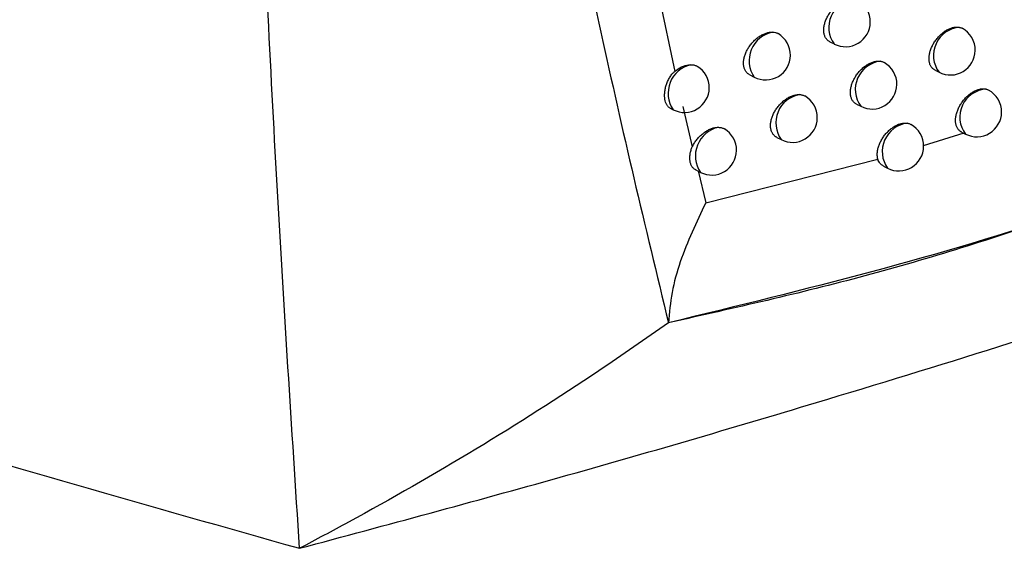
# Model space of a CAD drawing. Header units: millimetres. Extents: x -0.201 to 0.721, y -0.195 to 0.483.
# Tile 88 of 188: x 0.583 to 0.603, y -0.195 to -0.184. Entities that reach past the tile are written whole.
import ezdxf

# ---------------------------------------------------------------- set-up
doc = ezdxf.new("R2010")
doc.units = ezdxf.units.MM

msp = doc.modelspace()

# ---------------------------------------------------------------- linework, layer by layer
at = {"color": 7, "linetype": 'Continuous', "lineweight": 25}
for p, q in [((0.594955, -0.177924), (0.596554, -0.185503)), ((0.599677, -0.184907), (0.599765, -0.184951)), ((0.598063, -0.185572), (0.598155, -0.185619)), ((0.601797, -0.185479), (0.601878, -0.18552)), ((0.59646, -0.186244), (0.59652, -0.186274)), ((0.596717, -0.186211), (0.596907, -0.18702)), ((0.600214, -0.186161), (0.6003, -0.186205)), ((0.598607, -0.18683), (0.598697, -0.186876)), ((0.601563, -0.186997), (0.602386, -0.186742)), ((0.60233, -0.186723), (0.60241, -0.186764)), ((0.597177, -0.188149), (0.600645, -0.187269)), ((0.600772, -0.187417), (0.600839, -0.187452)), ((0.596977, -0.187487), (0.59707, -0.187535)), ((0.597022, -0.187505), (0.597177, -0.188149))]:
    msp.add_line(p, q, dxfattribs=at)
for centre, radius, start, end in [((0.600232, -0.184614), 0.0005764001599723, 98.082278, 215.778486), ((0.599993, -0.184506), 0.0005, 359.210427, 60.654352), ((0.599993, -0.184506), 0.0005000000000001, 242.880555, 359.210427), ((0.602332, -0.185181), 0.0005665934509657, 93.942261, 216.753824), ((0.602106, -0.185075), 0.0005, 359.210427, 61.784521), ((0.598638, -0.185287), 0.0005864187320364, 101.158354, 214.512924), ((0.598383, -0.185174), 0.0005, 359.210427, 59.712558), ((0.598383, -0.185174), 0.0005, 242.880555, 359.210427), ((0.602106, -0.185075), 0.0005, 242.880555, 359.210427), ((0.59701, -0.185944), 0.0005912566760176, 103.068601, 213.998194), ((0.596748, -0.185829), 0.0005, 359.210427, 58.859183), ((0.600765, -0.185867), 0.0005746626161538, 97.323914, 215.954653), ((0.600528, -0.18576), 0.0005000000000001, 359.210427, 60.884966), ((0.596748, -0.185829), 0.0005, 242.880555, 359.210427), ((0.600528, -0.18576), 0.0005000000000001, 242.880555, 359.210427), ((0.60286, -0.186424), 0.0005638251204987, 92.86133, 217.036356), ((0.59917, -0.18654), 0.0005799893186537, 99.774687, 215.424957), ((0.598925, -0.186431), 0.0005, 359.210427, 60.060761), ((0.602638, -0.186319), 0.0005000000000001, 359.210427, 62.065776), ((0.598925, -0.186431), 0.0005, 242.880555, 359.210427), ((0.602638, -0.186319), 0.0005000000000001, 242.880555, 359.210427), ((0.597559, -0.187204), 0.0005898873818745, 102.531162, 214.14475), ((0.597298, -0.18709), 0.0005, 359.210427, 59.130043), ((0.601312, -0.187118), 0.0005787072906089, 97.510487, 215.150121), ((0.601067, -0.187007), 0.0005, 359.210427, 61.196746), ((0.601067, -0.187007), 0.0005000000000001, 242.880555, 359.210427), ((0.597298, -0.18709), 0.0005, 242.880555, 359.210427)]:
    msp.add_arc(centre, radius, start, end, dxfattribs=at)
for points, knots in [([(0.4991863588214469, -0.1491078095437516), (0.5017440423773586, -0.1514631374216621), (0.506872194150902, -0.1561855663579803), (0.5159523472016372, -0.1629370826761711), (0.5243384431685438, -0.1683308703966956), (0.5315798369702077, -0.1724763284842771), (0.537902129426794, -0.1758351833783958), (0.5451740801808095, -0.1793754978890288), (0.5534987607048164, -0.1830428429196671), (0.5622152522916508, -0.186511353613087), (0.5710800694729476, -0.1896789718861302), (0.5800018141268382, -0.1925666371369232), (0.5859940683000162, -0.1942570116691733), (0.5889944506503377, -0.1951033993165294)], [0, 0, 0, 0, 0.1239786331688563, 0.2485769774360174, 0.3738018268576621, 0.4372395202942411, 0.5007907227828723, 0.5850895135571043, 0.6696553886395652, 0.7550420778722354, 0.8407072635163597, 0.9202405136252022, 1, 1, 1, 1]), ([(0.590692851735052, -0.1573932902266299), (0.5907530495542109, -0.1579627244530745), (0.5909493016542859, -0.1598191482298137), (0.5913211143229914, -0.162944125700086), (0.5919313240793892, -0.1675219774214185), (0.5927458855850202, -0.1728171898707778), (0.593820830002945, -0.1788054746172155), (0.5948386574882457, -0.1837387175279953), (0.5957209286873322, -0.1876525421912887), (0.5961915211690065, -0.1895937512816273), (0.5964268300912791, -0.1905644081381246)], [0, 0, 0, 0, 0.049973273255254, 0.1629188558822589, 0.2758835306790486, 0.4567150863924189, 0.6376252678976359, 0.8187720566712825, 0.9093811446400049, 1, 1, 1, 1]), ([(0.5889944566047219, -0.1951034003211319), (0.5888369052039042, -0.1926709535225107), (0.5885217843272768, -0.1878057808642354), (0.588100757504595, -0.1790027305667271), (0.5877789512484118, -0.1692720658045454), (0.5876675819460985, -0.161943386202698), (0.5876163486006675, -0.1585719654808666)], [0, 0, 0, 0, 0.2011493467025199, 0.4023217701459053, 0.7250494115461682, 0.9999999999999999, 0.9999999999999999, 0.9999999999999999, 0.9999999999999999]), ([(0.5996776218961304, -0.1849065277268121), (0.5996709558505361, -0.1849029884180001), (0.5996563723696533, -0.1848952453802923), (0.5996363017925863, -0.1848796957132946), (0.5996169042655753, -0.1848606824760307), (0.5995997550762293, -0.1848386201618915), (0.5995852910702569, -0.18481414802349), (0.5995736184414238, -0.1847876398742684), (0.5995646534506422, -0.1847592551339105), (0.5995583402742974, -0.1847285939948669), (0.5995548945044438, -0.1846963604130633), (0.5995542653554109, -0.1846630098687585), (0.5995563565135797, -0.1846286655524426), (0.599561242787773, -0.1845929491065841), (0.5995688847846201, -0.1845565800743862), (0.5995791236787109, -0.1845200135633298), (0.5995918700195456, -0.1844833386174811), (0.5996072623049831, -0.1844463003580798), (0.5996250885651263, -0.1844095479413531), (0.5996451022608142, -0.1843735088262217), (0.599667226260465, -0.1843382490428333), (0.5996915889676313, -0.1843036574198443), (0.5997178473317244, -0.1842703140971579), (0.5997456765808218, -0.184238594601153), (0.5997750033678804, -0.1842085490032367), (0.5998059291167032, -0.1841801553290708), (0.5998379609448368, -0.1841539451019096), (0.599870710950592, -0.1841302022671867), (0.5999041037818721, -0.1841089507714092), (0.5999382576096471, -0.1840901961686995), (0.5999725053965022, -0.1840743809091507), (0.600006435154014, -0.1840616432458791), (0.6000399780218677, -0.1840519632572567), (0.600073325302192, -0.1840453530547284), (0.6001030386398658, -0.1840423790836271), (0.6001290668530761, -0.1840419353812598), (0.6001438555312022, -0.1840431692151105), (0.6001512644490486, -0.1840437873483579)], [0, 0, 0, 0, 0.0241606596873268, 0.0528569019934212, 0.0817566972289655, 0.1113029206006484, 0.1410743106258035, 0.1693674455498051, 0.1978598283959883, 0.2269823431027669, 0.2563231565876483, 0.2843887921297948, 0.3126493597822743, 0.3415231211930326, 0.3706079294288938, 0.3987215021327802, 0.4270276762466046, 0.4559372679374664, 0.4850535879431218, 0.5134648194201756, 0.5420692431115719, 0.5712783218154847, 0.6006944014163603, 0.6295205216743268, 0.6585430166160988, 0.6881815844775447, 0.7180317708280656, 0.7472064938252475, 0.7765819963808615, 0.8065903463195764, 0.836817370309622, 0.8661175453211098, 0.8956221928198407, 0.9257744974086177, 0.9561519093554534, 0.9780327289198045, 1, 1, 1, 1]), ([(0.6017968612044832, -0.1854784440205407), (0.601790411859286, -0.1854750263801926), (0.6017761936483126, -0.1854674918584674), (0.601756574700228, -0.1854522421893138), (0.6017375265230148, -0.1854334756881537), (0.6017206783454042, -0.1854116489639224), (0.601706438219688, -0.1853873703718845), (0.6016949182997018, -0.1853610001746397), (0.6016860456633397, -0.1853326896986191), (0.601679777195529, -0.185302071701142), (0.6016763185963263, -0.1852697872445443), (0.6016756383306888, -0.1852362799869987), (0.6016776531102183, -0.1852017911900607), (0.6016824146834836, -0.1851659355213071), (0.6016898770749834, -0.185129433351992), (0.6017033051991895, -0.1850802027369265), (0.6017218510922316, -0.185030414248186), (0.6017451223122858, -0.1849812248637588), (0.6017648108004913, -0.1849448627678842), (0.6017865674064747, -0.1849092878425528), (0.6018105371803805, -0.1848743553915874), (0.6018363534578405, -0.1848406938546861), (0.6018636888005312, -0.1848086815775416), (0.6018924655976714, -0.1847783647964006), (0.6019228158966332, -0.184749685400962), (0.6019542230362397, -0.1847232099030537), (0.6019863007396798, -0.1846992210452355), (0.6020189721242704, -0.1846777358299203), (0.6020523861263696, -0.1846587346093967), (0.6020858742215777, -0.1846426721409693), (0.6021190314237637, -0.184629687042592), (0.6021517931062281, -0.1846197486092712), (0.6021843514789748, -0.1846128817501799), (0.6022125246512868, -0.1846096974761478), (0.6022429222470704, -0.18460889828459), (0.6022687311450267, -0.1846108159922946), (0.6022869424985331, -0.1846147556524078), (0.602293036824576, -0.1846160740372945)], [0, 0, 0, 0, 0.0230275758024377, 0.0507665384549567, 0.0787012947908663, 0.1072568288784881, 0.1360281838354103, 0.1634675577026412, 0.1910995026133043, 0.2193400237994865, 0.2477912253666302, 0.2751632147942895, 0.302726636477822, 0.330585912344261, 0.3588498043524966, 0.3861652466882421, 0.4417115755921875, 0.4700054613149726, 0.4975495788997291, 0.5252818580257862, 0.5536040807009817, 0.5821287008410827, 0.6099844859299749, 0.638030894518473, 0.6666761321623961, 0.6955273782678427, 0.7236381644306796, 0.7519428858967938, 0.7808590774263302, 0.8099866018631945, 0.8381816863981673, 0.8665733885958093, 0.895587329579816, 0.9248172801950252, 0.943514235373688, 0.9810973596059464, 0.9999999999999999, 0.9999999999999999, 0.9999999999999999, 0.9999999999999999]), ([(0.602293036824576, -0.1846160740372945), (0.6023015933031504, -0.1846185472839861), (0.6023187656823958, -0.1846235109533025), (0.6023351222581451, -0.1846302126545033), (0.6023425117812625, -0.1846348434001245), (0.6023425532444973, -0.1846348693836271)], [0, 0, 0, 0, 0.4968631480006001, 0.9971768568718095, 0.9999999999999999, 0.9999999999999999, 0.9999999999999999, 0.9999999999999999]), ([(0.6125322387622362, -0.1848249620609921), (0.6122355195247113, -0.1849799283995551), (0.6107514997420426, -0.1857549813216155), (0.6080151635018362, -0.1870217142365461), (0.6042561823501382, -0.1884640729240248), (0.6003975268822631, -0.189673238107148), (0.5977516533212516, -0.190267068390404), (0.596426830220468, -0.1905644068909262)], [0, 0, 0, 0, 0.0586804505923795, 0.293486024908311, 0.5282887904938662, 0.7638080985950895, 0.9999999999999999, 0.9999999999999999, 0.9999999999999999, 0.9999999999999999]), ([(0.6125323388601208, -0.1848252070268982), (0.6125139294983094, -0.184834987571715), (0.6112134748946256, -0.1855258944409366), (0.6085880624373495, -0.1867846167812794), (0.6033029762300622, -0.1888937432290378), (0.5991611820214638, -0.1899000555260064), (0.5964268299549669, -0.1905644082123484)], [0, 0, 0, 0, 0.0036507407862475, 0.2578917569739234, 0.5100709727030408, 1, 1, 1, 1]), ([(0.5980631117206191, -0.185572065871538), (0.5980562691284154, -0.1855684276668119), (0.5980413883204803, -0.1855605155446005), (0.5980209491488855, -0.1855447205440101), (0.5980012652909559, -0.1855255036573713), (0.5979838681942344, -0.185503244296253), (0.5979692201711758, -0.1854786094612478), (0.5979574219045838, -0.1854519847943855), (0.5979483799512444, -0.1854235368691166), (0.5979420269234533, -0.1853928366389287), (0.5979385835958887, -0.1853606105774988), (0.5979379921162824, -0.1853273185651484), (0.5979401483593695, -0.1852930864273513), (0.597945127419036, -0.1852575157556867), (0.5979528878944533, -0.1852213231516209), (0.5979632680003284, -0.1851849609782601), (0.5979761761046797, -0.1851485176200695), (0.5979917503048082, -0.1851117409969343), (0.5980097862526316, -0.1850752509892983), (0.5980300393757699, -0.1850394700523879), (0.5980524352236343, -0.1850044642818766), (0.5980770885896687, -0.1849701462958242), (0.5981036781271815, -0.1849370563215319), (0.5981318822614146, -0.1849055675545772), (0.5981616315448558, -0.1848757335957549), (0.5981929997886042, -0.1848475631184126), (0.5982255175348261, -0.1848215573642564), (0.5982587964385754, -0.1847980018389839), (0.5982927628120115, -0.1847769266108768), (0.5983275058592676, -0.1847583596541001), (0.5983623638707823, -0.1847427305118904), (0.5983969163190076, -0.1847301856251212), (0.5984311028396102, -0.1847206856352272), (0.5984650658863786, -0.184714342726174), (0.5984964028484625, -0.1847112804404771), (0.5985158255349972, -0.1847116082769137), (0.5985245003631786, -0.1847117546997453)], [0, 0, 0, 0, 0.0249245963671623, 0.0542043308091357, 0.0836926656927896, 0.113844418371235, 0.1442276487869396, 0.1730120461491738, 0.2019997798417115, 0.2316310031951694, 0.261485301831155, 0.2899865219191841, 0.318685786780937, 0.3480078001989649, 0.3775440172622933, 0.4060961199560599, 0.4348433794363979, 0.4642013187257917, 0.4937681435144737, 0.5226762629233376, 0.5517801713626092, 0.5814959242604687, 0.6114207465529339, 0.6408337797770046, 0.6704463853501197, 0.7006843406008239, 0.7311368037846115, 0.7609828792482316, 0.7910338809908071, 0.821730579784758, 0.8526503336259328, 0.8826620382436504, 0.9128832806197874, 0.9437686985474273, 0.9748852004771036, 1, 1, 1, 1]), ([(0.5985245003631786, -0.1847117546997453), (0.5985438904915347, -0.184713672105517), (0.5985732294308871, -0.1847165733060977), (0.5986081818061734, -0.1847290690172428), (0.5986260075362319, -0.1847368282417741), (0.5986342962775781, -0.1847423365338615), (0.5986349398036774, -0.1847427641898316)], [0, 0, 0, 0, 0.4822873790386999, 0.7297424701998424, 0.9790175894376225, 0.9999999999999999, 0.9999999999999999, 0.9999999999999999, 0.9999999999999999]), ([(0.596553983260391, -0.1855032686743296), (0.5965652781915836, -0.1854942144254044), (0.5966204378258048, -0.1854499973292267), (0.5967278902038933, -0.1853905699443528), (0.5968256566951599, -0.1853684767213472), (0.5968726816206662, -0.1853678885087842), (0.5968762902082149, -0.1853678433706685)], [0, 0, 0, 0, 0.1096385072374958, 0.5354277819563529, 0.9643497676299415, 0.9999999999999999, 0.9999999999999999, 0.9999999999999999, 0.9999999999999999]), ([(0.5968762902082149, -0.1853678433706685), (0.5968863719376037, -0.1853681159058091), (0.5969066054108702, -0.1853686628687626), (0.5969356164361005, -0.1853733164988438), (0.5969634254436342, -0.1853809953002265), (0.5969871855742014, -0.1853904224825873), (0.5970007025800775, -0.1853984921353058), (0.5970062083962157, -0.185401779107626)], [0, 0, 0, 0, 0.2090084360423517, 0.4194683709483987, 0.6345059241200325, 0.851125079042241, 0.9999999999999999, 0.9999999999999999, 0.9999999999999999, 0.9999999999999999]), ([(0.6002141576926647, -0.1861602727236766), (0.6002075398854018, -0.1861567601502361), (0.6001930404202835, -0.1861490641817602), (0.600173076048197, -0.1861335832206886), (0.6001537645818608, -0.1861146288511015), (0.6001366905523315, -0.1860926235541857), (0.6001222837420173, -0.1860681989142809), (0.6001106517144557, -0.1860417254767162), (0.6001017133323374, -0.1860133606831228), (0.6000954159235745, -0.1859827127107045), (0.6000919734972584, -0.1859504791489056), (0.6000913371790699, -0.1859171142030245), (0.6000934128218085, -0.1858827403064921), (0.6000982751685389, -0.1858469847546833), (0.6001058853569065, -0.1858105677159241), (0.6001160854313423, -0.1857739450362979), (0.6001287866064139, -0.1857372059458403), (0.6001441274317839, -0.1857000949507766), (0.600161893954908, -0.1856632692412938), (0.6001818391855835, -0.1856271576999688), (0.6002038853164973, -0.1855918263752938), (0.600228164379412, -0.1855571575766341), (0.6002543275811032, -0.1855237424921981), (0.6002820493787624, -0.1854919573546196), (0.6003112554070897, -0.1854618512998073), (0.6003420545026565, -0.185433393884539), (0.6003739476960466, -0.1854071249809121), (0.6004065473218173, -0.1853833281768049), (0.6004397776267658, -0.1853620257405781), (0.6004737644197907, -0.1853432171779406), (0.600507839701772, -0.1853273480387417), (0.600541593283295, -0.1853145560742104), (0.6005749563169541, -0.1853048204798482), (0.6006081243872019, -0.1852981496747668), (0.6006387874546, -0.1852950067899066), (0.6006668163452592, -0.1852946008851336), (0.6006834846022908, -0.1852963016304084), (0.6006918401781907, -0.1852971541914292)], [0, 0, 0, 0, 0.0239409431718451, 0.0524540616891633, 0.0811691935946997, 0.1105256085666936, 0.1401052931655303, 0.1682403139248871, 0.1965732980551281, 0.2255322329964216, 0.2547079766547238, 0.2826309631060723, 0.3107478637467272, 0.3394748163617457, 0.3684117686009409, 0.3963821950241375, 0.424544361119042, 0.4533074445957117, 0.4822764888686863, 0.510528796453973, 0.5389734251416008, 0.5680202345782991, 0.597273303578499, 0.6259161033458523, 0.6547542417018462, 0.684205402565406, 0.7138672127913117, 0.7428359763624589, 0.7720042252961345, 0.8018012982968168, 0.8318156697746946, 0.8608993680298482, 0.890186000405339, 0.9201152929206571, 0.9502678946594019, 0.9750699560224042, 1, 1, 1, 1]), ([(0.6006918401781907, -0.1852971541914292), (0.6007010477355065, -0.1852986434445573), (0.6007195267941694, -0.1853016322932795), (0.6007453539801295, -0.185310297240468), (0.6007626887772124, -0.1853173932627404), (0.6007707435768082, -0.1853225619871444), (0.6007712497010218, -0.1853228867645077)], [0, 0, 0, 0, 0.3220847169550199, 0.6464062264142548, 0.9777818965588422, 1, 1, 1, 1]), ([(0.5964604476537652, -0.1862437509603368), (0.5964593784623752, -0.1862432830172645), (0.5964512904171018, -0.186239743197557), (0.5964376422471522, -0.1862301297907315), (0.5964198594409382, -0.1862148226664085), (0.5964040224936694, -0.1861962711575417), (0.5963899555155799, -0.1861749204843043), (0.5963776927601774, -0.1861505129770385), (0.5963641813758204, -0.1861147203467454), (0.5963547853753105, -0.1860740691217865), (0.5963497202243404, -0.1860295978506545), (0.5963481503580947, -0.1859943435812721), (0.596348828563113, -0.1859578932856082), (0.5963517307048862, -0.1859203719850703), (0.5963569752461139, -0.185881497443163), (0.5963645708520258, -0.1858420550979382), (0.5963744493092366, -0.1858025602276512), (0.5963866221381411, -0.1857631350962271), (0.5964013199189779, -0.1857235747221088), (0.5964239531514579, -0.185672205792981), (0.5964512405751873, -0.1856229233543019), (0.5964832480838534, -0.1855773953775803), (0.596513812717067, -0.1855398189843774), (0.5965390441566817, -0.1855168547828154), (0.596553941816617, -0.1855032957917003)], [0, 0, 0, 0, 0.0063932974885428, 0.0483629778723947, 0.0909274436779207, 0.1325780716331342, 0.174518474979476, 0.217373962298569, 0.2605461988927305, 0.343920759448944, 0.3866994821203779, 0.4297923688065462, 0.4713773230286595, 0.5132494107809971, 0.5560254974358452, 0.5991136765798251, 0.6408400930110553, 0.6828575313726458, 0.7257987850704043, 0.7690635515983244, 0.8524568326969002, 0.8948360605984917, 0.9379069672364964, 1, 1, 1, 1]), ([(0.6023300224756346, -0.1867228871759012), (0.6023295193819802, -0.1867226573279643), (0.6023228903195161, -0.1867196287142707), (0.6023093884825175, -0.1867111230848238), (0.6022900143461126, -0.1866967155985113), (0.6022711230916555, -0.1866778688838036), (0.6022543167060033, -0.1866561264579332), (0.6022401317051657, -0.1866318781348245), (0.6022286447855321, -0.1866055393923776), (0.6022197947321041, -0.1865772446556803), (0.6022135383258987, -0.1865466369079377), (0.6022100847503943, -0.1865143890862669), (0.6022093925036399, -0.1864809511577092), (0.6022113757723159, -0.1864464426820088), (0.6022161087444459, -0.1864105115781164), (0.6022235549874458, -0.1863738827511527), (0.6022335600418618, -0.1863370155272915), (0.6022460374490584, -0.1863000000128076), (0.60226112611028, -0.1862625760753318), (0.6022786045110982, -0.1862254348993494), (0.6022982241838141, -0.1861890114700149), (0.6023199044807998, -0.1861533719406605), (0.6023437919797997, -0.1861183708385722), (0.6023695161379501, -0.1860846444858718), (0.6023967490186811, -0.1860525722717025), (0.602425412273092, -0.18602219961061), (0.602455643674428, -0.1859934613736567), (0.6024869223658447, -0.1859669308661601), (0.6025188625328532, -0.1859428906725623), (0.602551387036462, -0.1859213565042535), (0.6025846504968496, -0.1859023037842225), (0.6026179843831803, -0.1858861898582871), (0.6026509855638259, -0.1858731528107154), (0.6026835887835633, -0.1858631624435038), (0.6027159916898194, -0.1858562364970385), (0.6027447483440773, -0.185852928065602), (0.6027697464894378, -0.1858522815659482), (0.6027911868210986, -0.1858534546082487), (0.6028120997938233, -0.1858562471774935), (0.6028253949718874, -0.1858595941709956), (0.6028320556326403, -0.185861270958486)], [0, 0, 0, 0, 0.0017283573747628, 0.0227738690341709, 0.0502789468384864, 0.0779779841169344, 0.1062917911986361, 0.1348192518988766, 0.1620444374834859, 0.1894605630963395, 0.2174800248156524, 0.245708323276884, 0.2727793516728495, 0.3000383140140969, 0.3278887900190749, 0.3559430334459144, 0.3830551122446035, 0.4103535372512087, 0.4382367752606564, 0.4663208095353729, 0.4936483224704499, 0.5211626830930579, 0.5492630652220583, 0.5775645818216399, 0.605184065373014, 0.6329927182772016, 0.6613957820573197, 0.6900033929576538, 0.7178603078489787, 0.7459094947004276, 0.774564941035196, 0.8034299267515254, 0.8313637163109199, 0.8594922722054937, 0.8882371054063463, 0.9171958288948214, 0.9376978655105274, 0.9582776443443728, 0.9790978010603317, 0.9999999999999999, 0.9999999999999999, 0.9999999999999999, 0.9999999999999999]), ([(0.6028320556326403, -0.185861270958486), (0.6028405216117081, -0.1858638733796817), (0.60285460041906, -0.185868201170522), (0.6028672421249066, -0.1858749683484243), (0.6028722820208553, -0.1858776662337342)], [0, 0, 0, 0, 0.601327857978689, 1, 1, 1, 1]), ([(0.5986071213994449, -0.1868296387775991), (0.5986003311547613, -0.1868260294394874), (0.5985855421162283, -0.1868181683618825), (0.5985652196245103, -0.1868024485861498), (0.5985456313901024, -0.186783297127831), (0.5985283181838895, -0.1867611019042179), (0.5985137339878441, -0.1867365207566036), (0.5985019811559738, -0.1867099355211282), (0.5984929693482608, -0.1866815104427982), (0.5984866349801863, -0.1866508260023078), (0.5984831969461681, -0.1866186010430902), (0.5984825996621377, -0.1865852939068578), (0.5984847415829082, -0.1865510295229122), (0.5984896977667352, -0.1865154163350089), (0.5984974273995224, -0.186479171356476), (0.5985077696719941, -0.1864427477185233), (0.5985206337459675, -0.1864062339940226), (0.598536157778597, -0.1863693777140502), (0.5985541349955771, -0.1863328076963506), (0.598574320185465, -0.1862969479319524), (0.5985966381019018, -0.1862618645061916), (0.5986212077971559, -0.1862274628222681), (0.5986477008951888, -0.1861942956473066), (0.5986757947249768, -0.1861627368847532), (0.598705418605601, -0.1861328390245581), (0.5987366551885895, -0.1861046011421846), (0.5987690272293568, -0.186078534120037), (0.5988021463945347, -0.1860549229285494), (0.5988359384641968, -0.186033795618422), (0.5988705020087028, -0.1860151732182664), (0.5989051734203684, -0.1859994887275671), (0.5989395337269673, -0.1859868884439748), (0.5989735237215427, -0.1859773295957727), (0.5990072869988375, -0.1859709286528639), (0.5990402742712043, -0.1859676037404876), (0.599061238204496, -0.1859681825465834), (0.5990715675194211, -0.1859684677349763)], [0, 0, 0, 0, 0.0247227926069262, 0.0538458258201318, 0.0831760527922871, 0.1131649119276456, 0.143383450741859, 0.1720407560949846, 0.2009002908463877, 0.230399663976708, 0.2601207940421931, 0.2885135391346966, 0.3171035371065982, 0.346313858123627, 0.3757375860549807, 0.4041813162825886, 0.43281959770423, 0.4620668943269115, 0.4915226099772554, 0.5203046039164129, 0.5492817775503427, 0.5788691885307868, 0.6086652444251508, 0.6379238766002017, 0.6673812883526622, 0.6974618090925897, 0.7277561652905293, 0.7574208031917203, 0.7872892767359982, 0.8178000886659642, 0.8485328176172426, 0.8783496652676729, 0.9083746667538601, 0.9390593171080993, 0.9699734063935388, 1, 1, 1, 1]), ([(0.5990715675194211, -0.1859684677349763), (0.5990812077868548, -0.1859693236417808), (0.5991005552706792, -0.1859710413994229), (0.5991280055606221, -0.1859775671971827), (0.5991531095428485, -0.185986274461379), (0.5991680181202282, -0.185994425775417), (0.5991749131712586, -0.1859981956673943)], [0, 0, 0, 0, 0.2550345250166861, 0.5118401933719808, 0.7742315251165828, 1, 1, 1, 1]), ([(0.5969070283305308, -0.1870195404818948), (0.5969119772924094, -0.1870095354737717), (0.5969228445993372, -0.18698756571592), (0.5969421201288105, -0.1869541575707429), (0.5969646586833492, -0.1869193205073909), (0.5969895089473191, -0.1868851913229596), (0.5970163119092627, -0.1868522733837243), (0.5970447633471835, -0.186820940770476), (0.5970747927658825, -0.1867912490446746), (0.59710645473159, -0.1867632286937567), (0.5971392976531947, -0.18673735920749), (0.5971729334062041, -0.1867139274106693), (0.597207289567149, -0.1866929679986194), (0.5972424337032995, -0.186674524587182), (0.5972777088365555, -0.1866590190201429), (0.5973126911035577, -0.1866465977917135), (0.5973473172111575, -0.1866372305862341), (0.5973817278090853, -0.1866310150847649), (0.5974095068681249, -0.1866284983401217), (0.5974255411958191, -0.1866284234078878), (0.5974305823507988, -0.1866283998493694)], [0, 0, 0, 0, 0.0464040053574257, 0.1018974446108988, 0.1577656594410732, 0.2148037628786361, 0.272241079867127, 0.3288180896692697, 0.3857778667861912, 0.4439359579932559, 0.5025046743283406, 0.5600237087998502, 0.6179369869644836, 0.6770921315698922, 0.7366761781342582, 0.7945696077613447, 0.8528673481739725, 0.9124472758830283, 0.9724736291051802, 1, 1, 1, 1]), ([(0.5974305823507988, -0.1866283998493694), (0.597440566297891, -0.1866287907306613), (0.5974606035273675, -0.1866295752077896), (0.5974892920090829, -0.1866345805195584), (0.5975167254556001, -0.1866426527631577), (0.597538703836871, -0.1866516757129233), (0.5975506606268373, -0.1866590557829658), (0.5975547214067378, -0.1866615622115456)], [0, 0, 0, 0, 0.2171451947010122, 0.4357983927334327, 0.6592074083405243, 0.8842595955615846, 1, 1, 1, 1]), ([(0.6006448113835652, -0.1872686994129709), (0.6006420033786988, -0.1872574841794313), (0.6006363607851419, -0.1872349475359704), (0.6006326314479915, -0.1871999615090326), (0.6006319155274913, -0.1871651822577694), (0.6006339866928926, -0.1871307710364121), (0.6006388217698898, -0.1870949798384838), (0.6006464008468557, -0.1870585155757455), (0.6006565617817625, -0.1870218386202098), (0.6006692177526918, -0.1869850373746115), (0.6006845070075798, -0.1869478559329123), (0.6007022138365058, -0.1869109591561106), (0.6007220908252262, -0.186874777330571), (0.6007440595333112, -0.1868393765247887), (0.6007682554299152, -0.1868046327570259), (0.6007943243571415, -0.1867711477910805), (0.6008219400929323, -0.1867392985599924), (0.6008510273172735, -0.1867091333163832), (0.6008817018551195, -0.1866806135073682), (0.6009134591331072, -0.186654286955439), (0.6009459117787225, -0.1866304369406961), (0.6009789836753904, -0.1866090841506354), (0.6010128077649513, -0.1865902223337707), (0.6010467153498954, -0.1865742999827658), (0.6010802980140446, -0.1865614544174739), (0.6011134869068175, -0.1865516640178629), (0.6011464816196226, -0.1865449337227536), (0.6011781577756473, -0.1865416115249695), (0.6012083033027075, -0.186541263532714), (0.6012269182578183, -0.1865435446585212), (0.6012362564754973, -0.1865446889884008)], [0, 0, 0, 0, 0.0398224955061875, 0.0800219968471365, 0.1142231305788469, 0.1486617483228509, 0.1838475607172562, 0.2192906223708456, 0.2535493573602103, 0.2880430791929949, 0.3232734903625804, 0.3587565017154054, 0.3933437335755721, 0.4281666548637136, 0.4637278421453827, 0.4995420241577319, 0.5345815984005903, 0.5698603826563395, 0.6058900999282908, 0.6421779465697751, 0.67759269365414, 0.7132514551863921, 0.7496794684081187, 0.7863733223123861, 0.8219176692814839, 0.8577099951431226, 0.8942874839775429, 0.9311377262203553, 0.9654551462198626, 1, 1, 1, 1]), ([(0.6012362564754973, -0.1865446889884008), (0.6012452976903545, -0.1865464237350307), (0.6012634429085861, -0.1865499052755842), (0.6012872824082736, -0.1865580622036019), (0.6013013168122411, -0.1865654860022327), (0.6013075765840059, -0.1865687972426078)], [0, 0, 0, 0, 0.3549006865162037, 0.7122660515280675, 0.9999999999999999, 0.9999999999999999, 0.9999999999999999, 0.9999999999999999]), ([(0.5969767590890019, -0.1874871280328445), (0.5969754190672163, -0.1874865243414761), (0.596965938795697, -0.1874822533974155), (0.5969504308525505, -0.1874716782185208), (0.5969306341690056, -0.1874553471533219), (0.5969133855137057, -0.1874362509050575), (0.5968983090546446, -0.1874147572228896), (0.5968853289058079, -0.1873905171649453), (0.5968746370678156, -0.1873638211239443), (0.5968663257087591, -0.1873349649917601), (0.5968603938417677, -0.1873040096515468), (0.5968569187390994, -0.1872708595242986), (0.5968560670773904, -0.1872361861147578), (0.5968578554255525, -0.1872004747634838), (0.5968622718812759, -0.1871638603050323), (0.5968696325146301, -0.1871261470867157), (0.5968823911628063, -0.1870775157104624), (0.5968973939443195, -0.1870422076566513), (0.5969070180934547, -0.1870195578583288)], [0, 0, 0, 0, 0.0102890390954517, 0.072792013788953, 0.1357535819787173, 0.1964217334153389, 0.2574987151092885, 0.3198577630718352, 0.3826581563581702, 0.4443555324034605, 0.5064799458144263, 0.5699523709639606, 0.6338914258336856, 0.6956320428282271, 0.7578062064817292, 0.8213617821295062, 0.8854051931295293, 1, 1, 1, 1]), ([(0.6007720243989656, -0.1874172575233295), (0.6007710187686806, -0.1874168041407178), (0.6007605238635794, -0.1874120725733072), (0.6007419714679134, -0.1873999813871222), (0.6007168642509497, -0.1873808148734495), (0.6006957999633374, -0.1873597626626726), (0.6006731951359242, -0.18733145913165), (0.6006556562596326, -0.1873015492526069), (0.6006475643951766, -0.1872770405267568), (0.600644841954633, -0.1872687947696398)], [0, 0, 0, 0, 0.0164196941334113, 0.1713583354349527, 0.3296830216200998, 0.4892188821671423, 0.615438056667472, 0.8706173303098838, 1, 1, 1, 1]), ([(0.5889944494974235, -0.1951034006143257), (0.590750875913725, -0.1946315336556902), (0.5942648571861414, -0.1936874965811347), (0.6001852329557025, -0.1919557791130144), (0.6067018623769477, -0.1899171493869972), (0.6113571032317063, -0.1882855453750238), (0.6136642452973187, -0.1874769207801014)], [0, 0, 0, 0, 0.2054433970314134, 0.4110187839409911, 0.7081003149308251, 1, 1, 1, 1]), ([(0.597176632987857, -0.1881496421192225), (0.5969900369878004, -0.1885401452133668), (0.5967097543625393, -0.189126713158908), (0.5964814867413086, -0.1899519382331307), (0.5964450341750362, -0.1903604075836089), (0.5964268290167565, -0.1905644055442)], [0, 0, 0, 0, 0.4992503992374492, 0.7499153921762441, 1, 1, 1, 1]), ([(0.5964268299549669, -0.190564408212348), (0.5959618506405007, -0.1908882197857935), (0.5946968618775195, -0.1917691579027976), (0.5925553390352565, -0.1931243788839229), (0.5905257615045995, -0.1942936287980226), (0.5893229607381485, -0.194929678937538), (0.5889944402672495, -0.1951034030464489)], [0, 0, 0, 0, 0.196236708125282, 0.5338672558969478, 0.872685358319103, 1, 1, 1, 1])]:
    msp.add_open_spline(points, degree=3, knots=knots, dxfattribs=at)

doc.saveas('drawing.dxf')
